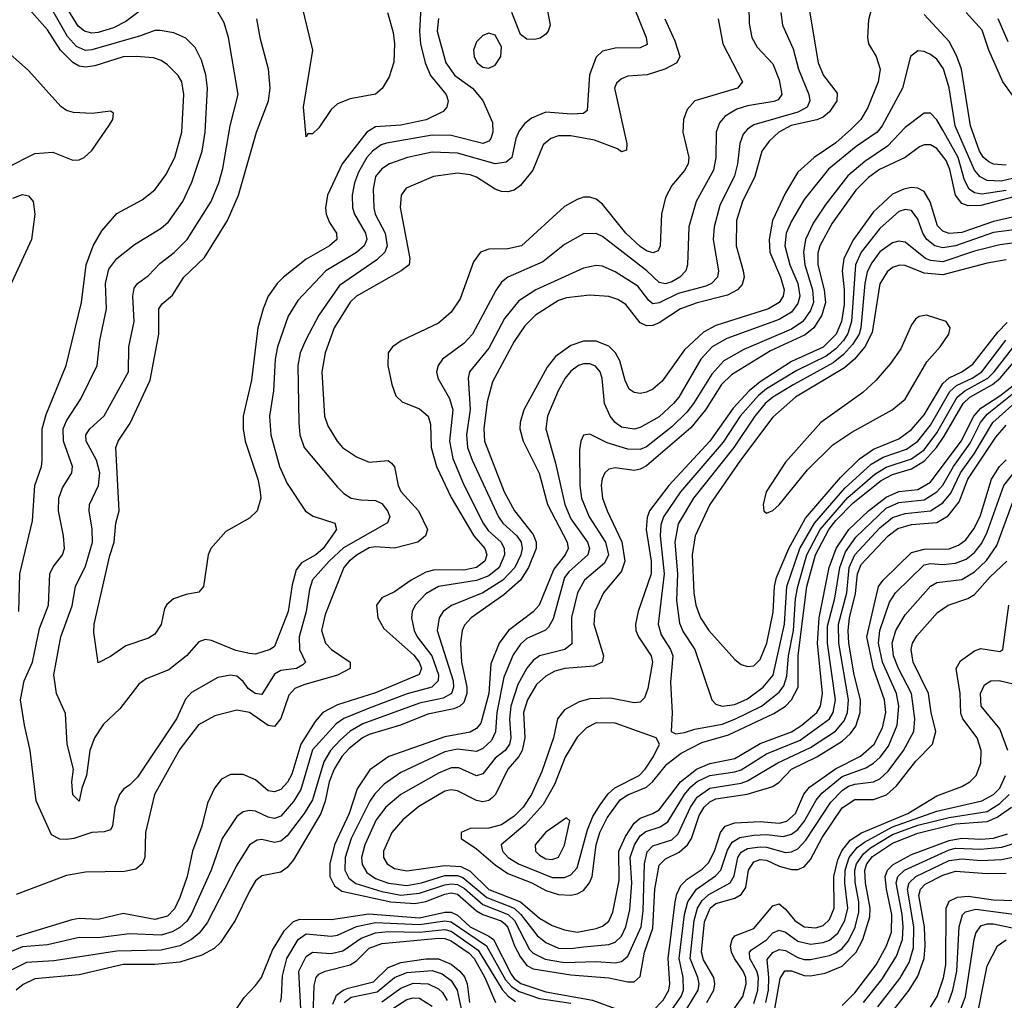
# Model space of a CAD drawing. Header units: inches. Extents: x 884549 to 1028252, y 526810 to 653624.
# Tile 93 of 256: x 961342 to 964464, y 540917 to 544027. Entities that reach past the tile are written whole.
import ezdxf

# ---------------------------------------------------------------- set-up
doc = ezdxf.new("R2010")
doc.units = ezdxf.units.IN
doc.header["$MEASUREMENT"] = 0
doc.layers.add('A9564', color=7, linetype='Continuous')

msp = doc.modelspace()

# ---------------------------------------------------------------- linework, layer by layer
at = {"layer": 'A9564', "color": 5}
for points, elevation in [([(963288.1, 544070), (963328.9, 543970), (963331.6, 543948.4), (963310, 543937.4), (963230, 543937.1), (963190, 543927.5), (963170, 543907.9), (963148.5, 543851.5), (963141.6, 543738.4), (963130.1, 543729.9), (963092.2, 543727.8), (963010, 543733.4), (962965.3, 543714.7), (962943, 543697), (962925.5, 543674.5), (962915.2, 543650), (962902.4, 543590), (962884.4, 543575.6), (962850, 543569.6), (962730, 543603.7), (962650, 543606.8), (962571.7, 543590), (962515, 543570), (962490, 543554), (962470.5, 543530), (962462.3, 543490), (962464.8, 543430), (962469.1, 543410), (962501, 543350), (962507, 543310), (962499.2, 543290), (962474.4, 543265.6), (962356.1, 543183.9), (962290.3, 543089.7), (962248.7, 543011.3), (962231.2, 542970), (962223.7, 542930), (962226.5, 542750), (962230.5, 542710), (962244.2, 542670), (962350, 542544.1), (962370, 542524.4), (962393.1, 542510), (962423.9, 542503.9), (962470, 542502.7), (962490, 542492.5), (962508.5, 542470), (962515.1, 542450), (962508.4, 542431.6), (962368.2, 542351.8), (962322.7, 542310), (962270, 542250.4), (962260.3, 542219.7), (962250, 542150), (962227.7, 542070), (962229.3, 542030), (962248, 541990), (962239.3, 541980.7), (962219.5, 541970), (962170, 541963.3), (962150, 541952), (962110, 541887.6), (962088.6, 541890), (962065.9, 541905.9), (962050, 541928.5), (962030, 541945), (962010, 541947.9), (961970, 541940.6), (961886.1, 541893.9), (961867.4, 541872.6), (961839.2, 541810), (961715.2, 541624.8), (961690, 541599.1), (961672.1, 541587.9), (961658.6, 541570), (961643.6, 541530), (961635.9, 541470), (961630, 541458.3), (961610, 541451.6), (961570, 541449.1), (961513, 541430), (961490, 541427.4), (961468.7, 541428.7), (961442.2, 541442.2), (961393.7, 541550), (961375.3, 541710), (961356.5, 541790), (961344.5, 541870), (961356, 541930), (961381.7, 541990), (961404.1, 542095.9), (961432.5, 542170), (961437.2, 542270), (961448.1, 542291.9), (961477.5, 542330), (961483.6, 542350), (961480.7, 542390), (961464.7, 542470), (961465.4, 542510), (961477.5, 542542.5), (961507.4, 542590), (961508.8, 542610), (961480.1, 542690), (961479.8, 542730), (961490, 542754.8), (961535.5, 542824.5), (961587.1, 542930), (961595.6, 543010), (961617.3, 543110), (961614.2, 543190), (961624.1, 543235.9), (961650, 543269.5), (961706, 543314), (961790, 543366.1), (961813.9, 543386.1), (961859.4, 543450), (961888, 543512), (961920.3, 543610), (961929.9, 543670), (961936.8, 543810), (961932.1, 543852.1), (961918, 543898), (961898.3, 543938.3), (961868.6, 543968.6), (961830, 543984.9), (961787.6, 543992.4), (961770, 543992.8), (961724.5, 543975.5), (961570, 543931.1), (961550, 543929.4), (961521.4, 543941.4), (961493.2, 543973.2), (961410, 544120.7)], 2560), ([(961338.5, 542150), (961342.3, 542270), (961382.1, 542437.9), (961389.1, 542550), (961410.4, 542610), (961413.2, 542630), (961413, 542730), (961425.4, 542774.6), (961489.1, 542930), (961537.5, 543130), (961552.5, 543250), (961574.1, 543310), (961602.4, 543357.6), (961650, 543412.6), (961730, 543455.8), (961770, 543487.5), (961805.1, 543534.9), (961833.7, 543590), (961856, 543670), (961861.7, 543790), (961855.8, 543830), (961844.6, 543850), (961810, 543883.6), (961790, 543897.1), (961765.6, 543905.7), (961710.6, 543910.6), (961670, 543908.6), (961579.4, 543880.6), (961550, 543876.7), (961530, 543879.7), (961510, 543890.8), (961470.5, 543930), (961430, 543994.9), (961347.4, 544087.4)], 2580), ([(961750, 544075.1), (961678.7, 544021.3), (961638.8, 544001.2), (961590, 543986.4), (961570, 543984.6), (961547.3, 543990), (961526.8, 544006.8), (961488, 544070)], 2540), ([(962615, 544085), (962609.8, 543990.2), (962613.3, 543950), (962627.5, 543890), (962644.2, 543850), (962693.8, 543790), (962700.5, 543770), (962696, 543750), (962684.4, 543735.6), (962630.3, 543709.7), (962550, 543692.2), (962470, 543687), (962442.4, 543670), (962364.4, 543570), (962318.1, 543470), (962311.2, 543430), (962313.2, 543410), (962324, 543384), (962346.1, 543350), (962347.5, 543330), (962324.4, 543310), (962250, 543267.2), (962177.8, 543210), (962157.7, 543190), (962130, 543149.8), (962113.5, 543110), (962096.9, 543050), (962076.4, 542883.6), (962050.1, 542769.9), (962050.1, 542730), (962056.6, 542690), (962096.7, 542570), (962103.3, 542536.7), (962106.3, 542510), (962094.4, 542470), (962070, 542445.8), (961995.8, 542404.2), (961947.7, 542350), (961938.9, 542330), (961924.9, 542230), (961910, 542211.3), (961870, 542204.6), (961829.4, 542190.6), (961807.8, 542172.2), (961800.5, 542159.5), (961790, 542109.4), (961770, 542078), (961750, 542066), (961678.5, 542041.5), (961630, 542007.8), (961590, 541987.3), (961576.6, 542083.4), (961578.2, 542110), (961627.6, 542327.6), (961641.3, 542370), (961646.9, 542430), (961657.3, 542470), (961646.3, 542670), (961654.3, 542690), (961692.3, 542747.7), (961755.9, 542884.1), (961783.3, 543030), (961782.7, 543110), (961793.7, 543126.3), (961826.5, 543153.5), (961862.5, 543210), (961927.5, 543272.5), (962000.5, 543390), (962035.4, 543470), (962092.6, 543670), (962131, 543770), (962135.6, 543810), (962131.2, 543870), (962105.2, 543965.2), (962093.6, 544030)], 2520), ([(963009.7, 544090), (963024.1, 544010), (963018, 543990), (963010, 543980.8), (962991.9, 543968.1), (962975.9, 543964.1), (962950, 543964.8), (962930, 543979.6), (962902.2, 544050)], 2540), ([(963654.6, 544070), (963655, 544015), (963663.4, 543970), (963680.2, 543940.2), (963730, 543886.7), (963750, 543836), (963758.7, 543790), (963746.8, 543773.2), (963733, 543767), (963650, 543753.9), (963616.5, 543743.5), (963579, 543721), (963560.7, 543699.3), (963550.1, 543670), (963549.3, 543590), (963541.8, 543550), (963487.4, 543450), (963464, 543370), (963460.1, 543250), (963454.1, 543230), (963435.8, 543210), (963410, 543195.7), (963390, 543189.2), (963370, 543193.1), (963330.5, 543230.5), (963190, 543339.4), (963170, 543349.4), (963130, 543348.2), (963070, 543314), (963000.6, 543259.4), (962889.7, 543210.3), (962870, 543195), (962851.6, 543168.4), (962778, 543030), (962750, 543000.1), (962682.5, 542950), (962668.6, 542930), (962664, 542910), (962667.4, 542890), (962705.2, 542825.2), (962715.6, 542790), (962705.3, 542690), (962715.7, 542635.7), (962750, 542551.5), (962812.1, 542430), (962827.1, 542407.1), (962868.7, 542370), (962878.6, 542350), (962879, 542330), (962862.1, 542290), (962830, 542263.2), (962790, 542248.3), (962670, 542229.1), (962630, 542206), (962596.1, 542170), (962586.5, 542150), (962583.8, 542130), (962593.2, 542090), (962602.7, 542070), (962649.2, 542009.2), (962669.6, 541950), (962669.1, 541930), (962649.2, 541910.8), (962570.4, 541889.6), (962450, 541844), (962369.5, 541810.5), (962345.7, 541794.3), (962270, 541712.1), (962233.7, 541586.3), (962210, 541548.2), (962170, 541501.1), (962150, 541493.8), (962130, 541498), (962090, 541517.6), (962070, 541519.7), (962050, 541515), (962030, 541499.9), (961983.7, 541430), (961949.4, 541330), (961885.8, 541190), (961871.3, 541168.7), (961850, 541148.7), (961825.5, 541134.5), (961790, 541123.6), (961690, 541127.8), (961590, 541115.8), (961530, 541116.9), (961430, 541093.5), (961350, 541086.8), (961310, 541070.2)], 2640), ([(963755.4, 544050), (963761.2, 544010), (963794.3, 543934.3), (963811.5, 543870), (963844, 543790), (963847.8, 543770), (963838.8, 543750), (963810, 543733.4), (963670, 543693.6), (963650, 543680.2), (963636.5, 543663.5), (963625.6, 543634.4), (963618.3, 543570), (963608.5, 543531.5), (963562.2, 543437.8), (963544.4, 543370), (963541.6, 543330), (963557.7, 543230), (963554.5, 543210), (963535.6, 543190), (963517.8, 543182.2), (963430, 543158.2), (963370, 543128.8), (963350, 543126.3), (963336.5, 543136.5), (963301.8, 543181.8), (963230, 543227.8), (963190, 543244.8), (963170, 543247.3), (963130, 543239.4), (962978.6, 543170), (962925.1, 543134.9), (962879.7, 543079.7), (962830, 542985.2), (962768.6, 542910), (962764, 542890), (962770.8, 542790.8), (962759, 542710), (962762.2, 542670), (962776.7, 542630), (962860.4, 542450), (962873.8, 542430), (962918.8, 542390), (962931.9, 542370), (962935, 542350), (962931, 542330), (962912.5, 542290), (962874.1, 542250), (962810, 542209.7), (962710.8, 542169.2), (962685.1, 542150), (962672.2, 542130), (962665.5, 542090), (962716.1, 541930), (962717.8, 541910), (962710.7, 541890), (962684.5, 541875.5), (962610, 541859.2), (962430, 541793.6), (962389.6, 541770.4), (962357.6, 541742.4), (962327.8, 541710), (962306.6, 541673.4), (962270, 541553.5), (962244.3, 541510), (962190, 541439.2), (962170, 541421.8), (962150, 541418.2), (962110, 541427.1), (962094.4, 541425.6), (962070, 541409.9), (962030, 541345.6), (961936.5, 541163.5), (961910.9, 541130), (961886.8, 541110), (961849.6, 541090.4), (961790, 541076.7), (961650, 541073.1), (961450, 541042.8), (961362.9, 541037.1), (961310, 541011.3)], 2660), ([(963846.1, 544053.9), (963873.7, 543890), (963890.9, 543850), (963934, 543794), (963933.3, 543770), (963910, 543734.9), (963890, 543718.3), (963870, 543709.2), (963788.5, 543691.5), (963749.6, 543670.4), (963718.6, 543641.4), (963695.2, 543610), (963672.8, 543530), (963634, 543450), (963615.1, 543390), (963613.6, 543310), (963636.5, 543230), (963639.4, 543210), (963633.2, 543186.8), (963618.5, 543170), (963586.2, 543153.8), (963490.8, 543129.2), (963437.5, 543110), (963370, 543065.8), (963350, 543057.4), (963330, 543056.3), (963310, 543065.8), (963263.7, 543123.7), (963239.1, 543139.1), (963210, 543148.8), (963150, 543153.1), (963075.4, 543144.6), (963050, 543136.6), (962977.3, 543090), (962943.5, 543056.5), (962910, 543006.1), (962841.4, 542878.6), (962824.4, 542815.6), (962813.8, 542730), (962815.8, 542690), (962878.2, 542530), (962910.7, 542470), (962970, 542394.6), (962979.4, 542370), (962979.8, 542350), (962955.6, 542290), (962930, 542249.6), (962877.1, 542202.9), (962773.9, 542130), (962752.6, 542107.4), (962745.3, 542090), (962739.7, 542050), (962743.2, 541990), (962759.3, 541910), (962759.4, 541890), (962750, 541861.9), (962737.4, 541850), (962718.4, 541841.6), (962635.7, 541824.3), (962549.9, 541790.1), (962450, 541760.2), (962428.4, 541750), (962385.4, 541714.6), (962363, 541690), (962338.8, 541650), (962322.9, 541610), (962310.6, 541549.4), (962296.6, 541510), (962210, 541362.8), (962190, 541339), (962170, 541323.9), (962110, 541312.5), (962090, 541295.8), (962070, 541263.8), (962025, 541170), (961979, 541101.1), (961958.2, 541081.8), (961919.2, 541060.8), (961850, 541038.8), (961770, 541031.3), (961670, 541030.8), (961530, 540998.6), (961390, 540985.6), (961352.2, 540967.8), (961330.6, 540950)], 2680), ([(962669.8, 544030.2), (962666.2, 543990), (962693.1, 543890), (962721.9, 543850), (962777.7, 543810), (962810.6, 543770.6), (962840.7, 543700.7), (962842.4, 543670), (962836.4, 543650), (962830, 543642.2), (962810, 543634.1), (962710, 543659.6), (962650, 543660.2), (962505, 543635), (962488.3, 543630), (962460.1, 543610), (962443, 543590), (962416.3, 543543.7), (962403.4, 543510), (962395.9, 543470), (962396.7, 543430), (962403.4, 543410), (962437.9, 543350), (962442.1, 543330), (962434.4, 543310), (962410, 543289), (962312.5, 543230), (962223.5, 543136.5), (962193.6, 543086.4), (962159.7, 542990), (962151.9, 542950), (962146.2, 542850), (962134.1, 542770), (962138.5, 542710), (962166, 542610), (962190, 542555.9), (962248, 542468), (962272.1, 542452.1), (962341.1, 542430), (962346.7, 542410), (962303.8, 542350), (962281.1, 542330), (962235.6, 542304.4), (962218, 542282), (962205.4, 542234.6), (962193, 542150), (962150, 542038.9), (962136, 542030), (962090, 542015.3), (962070, 542016.6), (962026.8, 542026.8), (961950, 542058.4), (961930, 542062), (961910, 542054), (961870.7, 542009.3), (961814.4, 541965.6), (961743.1, 541936.9), (961719.9, 541920.1), (961658.7, 541841.3), (961607.3, 541792.7), (961579, 541750), (961563.8, 541710), (961553.5, 541630), (961538.3, 541590), (961530, 541548.4), (961510, 541569), (961506.9, 541610), (961511.8, 541650), (961492.2, 541730), (961487.2, 541827.2), (961458.6, 541890), (961449.9, 541949.9), (961471.8, 542070), (961507.9, 542167.9), (961518.9, 542230), (961550, 542294), (961572.7, 542370), (961571.7, 542411.7), (961561.5, 542470), (961563.1, 542490), (961591.4, 542550), (961596, 542590), (961585, 542630), (961552.4, 542690), (961550.9, 542710), (961563.8, 542730), (961609.2, 542770.8), (961686.6, 542910), (961687.5, 542990), (961705.1, 543070), (961699.9, 543150), (961704.8, 543175.2), (961714.8, 543190), (961750, 543215.3), (961785.7, 543254.2), (961831, 543289), (961872.8, 543330), (961948.6, 543450), (961973.2, 543510), (961985.4, 543554.6), (962008.7, 543690), (962034.7, 543790), (962004.1, 543970), (961990, 544016.8), (961970, 544051.6)], 2540), ([(962508.2, 544050), (962526.5, 543986.5), (962530.3, 543950), (962528.2, 543891.8), (962513.9, 543846.1), (962491.5, 543808.5), (962470, 543790.8), (962390, 543776.4), (962350, 543760.5), (962330, 543742.2), (962290, 543684.4), (962270, 543665.3), (962255.2, 543664.8), (962250, 543655.3), (962242.2, 543750), (962271.1, 543930), (962237.5, 544070)], 2480), ([(964045.2, 544070), (964033.6, 544026.4), (964030.1, 543970), (964033.6, 543950), (964058, 543910), (964070.5, 543870), (964064.2, 543830), (964031.9, 543748.1), (964009.6, 543710.4), (963979.4, 543680.6), (963930, 543636.3), (963861.9, 543590), (963810, 543542.9), (963770, 543477.5), (963729.2, 543390), (963718.3, 543330), (963721.1, 543290), (963754.6, 543210), (963766.1, 543170), (963763.2, 543150), (963750.8, 543130), (963716.8, 543110), (963550, 543057.6), (963510, 543035.9), (963450, 542980.4), (963379.3, 542880.7), (963350, 542855.7), (963330, 542846.1), (963310, 542841.8), (963290, 542844.2), (963275.1, 542855.1), (963262.4, 542882.4), (963245.5, 542945.5), (963230.8, 542970.8), (963210, 542991.5), (963170, 543007.5), (963130, 543007), (963090, 542994), (963041.3, 542958.7), (963015, 542925), (962940.9, 542790), (962929, 542750), (962928.2, 542730), (962938.2, 542690), (962988.9, 542588.9), (963016, 542490), (963078.3, 542370), (963081.5, 542350), (963071.9, 542330), (963035.9, 542284.1), (962989.4, 542170.6), (962970.5, 542149.5), (962891.7, 542090), (962862.6, 542050), (962835.8, 541984.2), (962829.7, 541890), (962804, 541796), (962790, 541779.7), (962770, 541767.7), (962690, 541753.4), (962512.5, 541690), (962452, 541648), (962411.7, 541588.3), (962387, 541510), (962340.3, 541410), (962324.8, 541350), (962325.1, 541310), (962339.9, 541279.9), (962363.5, 541263.5), (962518.9, 541230), (962595.1, 541224.9), (962630, 541231.1), (962690, 541253.9), (962710, 541258), (962730, 541254.2), (962790, 541201.4), (962810, 541189.5), (962869.2, 541169.2), (962879.9, 541159.9), (962890, 541148.3), (962911.4, 541090), (962930, 541054.4), (962950, 541028.3), (962970, 541017.1), (963090, 540998.5), (963210, 540989.1), (963270, 540976.1), (963290, 540976.2), (963310, 540993.4), (963322.8, 541070), (963350, 541146.2), (963356.5, 541270), (963370, 541345.5), (963390, 541366), (963432.8, 541387.2), (963459.6, 541410), (963472.3, 541430), (963496.7, 541503.3), (963512.6, 541530), (963530, 541546.6), (963550, 541556.6), (963649.1, 541570.9), (963730, 541595.2), (963750, 541609.2), (963789.9, 541650), (963870.2, 541689.8), (963950, 541739.3), (963976.9, 541763.1), (963993.2, 541786.8), (964007.4, 541830), (964008.8, 541870), (963987.8, 541950), (963971.2, 542050), (963969.1, 542090), (963973.7, 542130), (963992.1, 542207.9), (963999.2, 542270), (964010, 542299.4), (964096.5, 542390), (964127, 542413), (964170, 542425.8), (964250, 542432.5), (964285.9, 542454.1), (964321.8, 542498.2), (964348.9, 542570), (964437.2, 542702.8), (964470, 542741.6)], 2720), ([(964470, 543566), (964430, 543569), (964415.9, 543575.9), (964398.8, 543590), (964385.8, 543610), (964357.5, 543690), (964328.2, 543870), (964313.2, 543913.2), (964290, 543957.5), (964210, 544043.2)], 2720), ([(964490, 543787.7), (964459.9, 543830), (964415.5, 543930), (964393.9, 543993.9), (964343.3, 544050)], 2680), ([(963556.8, 544030), (963571.8, 543950), (963633.6, 543830), (963618, 543810), (963483.2, 543770), (963458.2, 543741.8), (963447.5, 543710), (963444.5, 543670), (963463.7, 543590), (963461.3, 543570), (963450, 543548.5), (963410, 543501.5), (963390, 543463.1), (963377.1, 543410), (963373.1, 543310), (963366.4, 543293.6), (963350, 543287.6), (963330, 543294.4), (963310, 543308.1), (963264.1, 543350), (963190, 543441.9), (963170, 543457.3), (963150, 543464.2), (963130, 543463.8), (963110, 543456.9), (963070, 543434.2), (962932.8, 543310), (962890, 543299.9), (962830, 543298.7), (962803.6, 543290), (962781.2, 543258.8), (962738.7, 543141.3), (962710, 543099), (962670, 543064.5), (962551.3, 543008.7), (962524, 542990), (962510.2, 542970), (962509.4, 542930), (962521.6, 542870), (962534.6, 542834.6), (962555.2, 542815.1), (962610, 542793), (962636.8, 542770), (962644.3, 542744.3), (962646.6, 542670), (962663.1, 542610), (962710, 542512.2), (962781.6, 542390), (962816.5, 542350), (962822.9, 542330), (962817.1, 542310), (962790, 542289.3), (962750, 542281.3), (962657.9, 542282.1), (962630, 542275.2), (962583.1, 542250), (962530, 542212.6), (962490, 542193.6), (962473.5, 542170), (962477.8, 542130), (962496.6, 542096.6), (962591.5, 542011.5), (962608.8, 541990), (962615.7, 541970), (962609.1, 541950.9), (962470, 541892.4), (962350, 541854.8), (962303.5, 541830), (962278.9, 541801.1), (962233.1, 541730), (962205.2, 541634.8), (962190.7, 541609.3), (962170, 541586.4), (962150, 541578.3), (962130, 541582), (962090, 541616.2), (962050, 541633.6), (962010, 541633.7), (961981.5, 541618.5), (961959.8, 541590), (961937.6, 541542.4), (961919.7, 541470), (961889.8, 541390.2), (961873.2, 541310), (961850, 541243.7), (961832.6, 541207.4), (961810, 541184.1), (961770, 541174.1), (961670, 541193.1), (961590, 541173.9), (961530, 541176.4), (961507.2, 541172.8), (961330, 541118.7)], 2620), ([(963388, 544030), (963420, 543960), (963435.6, 543910), (963425.9, 543890), (963388.2, 543870), (963331.8, 543851.8), (963270, 543847.8), (963250, 543839.8), (963234.2, 543825.8), (963228.3, 543810), (963267, 543633), (963266.6, 543613.4), (963250, 543608.2), (963237.6, 543617.6), (963165, 543645), (963090, 543658.6), (963050, 543658.4), (963026.7, 543650), (963002.1, 543630), (962968.9, 543550), (962930, 543500.7), (962910, 543486.3), (962890, 543480.5), (962870, 543481.6), (962849.7, 543489.7), (962790, 543527.9), (962770, 543535), (962730, 543539.9), (962653.7, 543530), (962566.9, 543493.1), (962551, 543470), (962548.5, 543431.5), (962578.7, 543270), (962576.6, 543250), (962551.6, 543230), (962409.4, 543150.6), (962389.3, 543130.7), (962339.5, 543050), (962310.8, 542970), (962299.7, 542910), (962308.8, 542770), (962318.8, 542738.8), (962348.5, 542690), (962365.9, 542670), (962410, 542640.9), (962450, 542624), (962510, 542629.4), (962520.5, 542620.5), (962530, 542608.9), (962542.1, 542550), (962550.6, 542530.6), (962606.5, 542470), (962634.6, 542410), (962628.8, 542390), (962604.6, 542370), (962530.6, 542350.6), (962470, 542355.8), (962450, 542351.7), (962411.9, 542330), (962386.2, 542310), (962369.7, 542290), (962310, 542141), (962298.9, 542090), (962311.3, 542050), (962330.1, 542030), (962390.2, 541990), (962389.4, 541970), (962350, 541948.1), (962242.3, 541917.7), (962214.2, 541905.8), (962195.4, 541884.6), (962169.5, 541810.5), (962150, 541785.6), (962130, 541788.3), (962070, 541830.3), (962030, 541837.3), (961960, 541820), (961909, 541791), (961850, 541714), (961769.6, 541570), (961740.9, 541450), (961738.5, 541370), (961730, 541349.8), (961710, 541333.3), (961674.5, 541325.5), (961550, 541323.6), (961490, 541313.4), (961330, 541253.2)], 2580), ([(964477, 543957), (964444.7, 544030)], 2660), ([(961301.4, 543558.6), (961390, 543602.4), (961446.4, 543606.4), (961510, 543581), (961530, 543582.9), (961545.6, 543590), (961570, 543611.6), (961624.4, 543690), (961636.8, 543710), (961639.6, 543730), (961630, 543736.4), (961571.1, 543728.9), (961512.3, 543732.3), (961490, 543738.8), (961471.6, 543751.6), (961370, 543865.5), (961283.1, 543943.1)], 2620), ([(964490, 543523.7), (964454.4, 543514.4), (964410, 543516.7), (964388.1, 543528.1), (964370.1, 543550.1), (964308.1, 543690), (964290, 543811.1), (964271.5, 543871.5), (964250, 543902), (964230, 543916.7), (964210, 543926.5), (964190, 543928.2), (964167.3, 543910), (964142, 543810), (964077.6, 543690), (964061, 543670), (963995.1, 543624.9), (963906.9, 543553.1), (963830, 543456.6), (963790, 543388.5), (963773, 543350), (963768.9, 543310), (963784.6, 543250), (963809.1, 543190), (963815.6, 543150), (963810, 543127.3), (963790, 543099.4), (963750, 543075.9), (963583.9, 543016.1), (963538.4, 542990), (963501.8, 542950), (963432.5, 542830), (963415.4, 542810), (963370, 542767.8), (963310, 542733.8), (963290, 542728.3), (963250, 542735), (963230, 542749.4), (963214.1, 542770), (963196.8, 542810), (963189.4, 542890), (963182.7, 542910), (963167.9, 542927.9), (963150, 542935.4), (963130, 542935.8), (963113.8, 542930), (963090, 542912.4), (963072.1, 542890), (963049.7, 542850), (963015.2, 542770), (963010.1, 542730), (963041, 542621), (963070.1, 542490), (963090, 542443.9), (963142.3, 542370), (963149.1, 542350), (963143.8, 542330), (963083.8, 542276.2), (963070, 542257.7), (963033.1, 542126.9), (963019.1, 542100.9), (963008.9, 542091.1), (962950, 542064.3), (962930, 542047.2), (962906.7, 542013.3), (962877.4, 541942.6), (962855, 541830), (962850.9, 541769.1), (962838.4, 541741.6), (962810, 541715.6), (962790, 541706.7), (962730, 541713.9), (962690, 541705.3), (962550, 541639.9), (962497.7, 541602.3), (962467.9, 541572.1), (962451.6, 541548.4), (962393.2, 541430), (962374.2, 541370), (962372.9, 541330), (962385.2, 541305.2), (962408.2, 541288.2), (962490, 541262), (962550, 541250.8), (962610, 541256.7), (962690, 541283.4), (962710, 541286.9), (962730, 541284.3), (962752.3, 541272.3), (962810, 541221.7), (962890.5, 541190), (962910.6, 541170), (962958.7, 541078.7), (962970, 541066.7), (963007.7, 541047.7), (963070, 541037.6), (963170, 541040.8), (963230, 541036.6), (963250, 541040.3), (963270, 541057.5), (963312.5, 541150), (963318.9, 541201.1), (963322.8, 541350), (963331.3, 541388.7), (963350, 541407.7), (963410, 541426.8), (963430, 541445.2), (963469.1, 541530), (963490, 541561.3), (963530.1, 541590.1), (963630, 541606), (963650, 541613.7), (963746.2, 541670), (963850, 541719), (963929.4, 541770.6), (963956.7, 541803.3), (963966.9, 541830), (963970.5, 541870), (963940, 542050), (963938.4, 542110), (963964.7, 542210), (963972.8, 542290), (963990, 542330.3), (964070, 542416.1), (964110, 542448.1), (964150, 542460.8), (964230, 542469.6), (964270, 542495.2), (964294.7, 542525.3), (964325.6, 542590), (964369.3, 542650.7), (964428.5, 542750), (964517.8, 542830)], 2740), ([(964470, 543485), (964393.3, 543473.3), (964370, 543478.3), (964353.4, 543490), (964338.5, 543518.4), (964318.4, 543590), (964270, 543676.2), (964250, 543709.3), (964230, 543730.9), (964210, 543730.8), (964150, 543684.5), (964094.2, 543625.8), (964022.6, 543577.4), (963968.1, 543531.9), (963898, 543442), (963858.3, 543381.7), (963833.6, 543330), (963827.7, 543290), (963831.5, 543250), (963856.4, 543170), (963858.8, 543130), (963850, 543104.8), (963825, 543070), (963790, 543045.7), (963638.4, 542981.6), (963574.8, 542945.2), (963536.9, 542903.1), (963479.1, 542810), (963457.3, 542782.7), (963410, 542736), (963330, 542672.2), (963310, 542664.4), (963270, 542665.2), (963205.2, 542685.2), (963150, 542712.8), (963130, 542709.6), (963121, 542690), (963116.8, 542663.2), (963118.3, 542550), (963123.5, 542510), (963147.9, 542450), (963200.1, 542370), (963208.6, 542330), (963196.8, 542303.2), (963133.3, 542250), (963110.8, 542209.2), (963091.5, 542131.5), (963092.3, 542047.7), (963070.7, 542029.3), (962990, 542009.5), (962970, 541994.8), (962950, 541970.5), (962921.2, 541918.8), (962899.4, 541850), (962895.2, 541810), (962899.3, 541750), (962895.2, 541730), (962881, 541710), (962850, 541685.4), (962810, 541635.4), (962790, 541629), (962734.3, 541654.3), (962710, 541654.5), (962670, 541637.4), (962550.1, 541570), (962503.3, 541530), (962472.3, 541490), (962435.8, 541410), (962425.7, 541370), (962428, 541348), (962442.7, 541322.7), (962470, 541303.7), (962511, 541289), (962570, 541281.5), (962615.5, 541290), (962690, 541313.1), (962730, 541313.3), (962746.8, 541306.8), (962823.3, 541243.3), (962910, 541210), (962931.2, 541190), (962983, 541123), (963010, 541100.5), (963050, 541082.4), (963090, 541081.2), (963130, 541086.6), (963210, 541094.4), (963230, 541101.3), (963250, 541121.3), (963264.1, 541150), (963276.3, 541203.8), (963283, 541290), (963278.3, 541370), (963291.6, 541410), (963310, 541439), (963327, 541453), (963372.9, 541467.1), (963397.1, 541482.9), (963450.4, 541569.6), (963470, 541594.1), (963490, 541610.9), (963530, 541630.2), (963610, 541641.6), (963630, 541648.7), (963710, 541699.1), (963817.3, 541742.7), (963909.6, 541810.4), (963921.4, 541830), (963929.1, 541870), (963903.7, 542050), (963903.9, 542103.9), (963926.9, 542193.1), (963942.8, 542290), (963960.4, 542339.6), (963993.6, 542386.4), (964090, 542478.1), (964130, 542496.2), (964210, 542504.2), (964250.6, 542529.4), (964269.2, 542550.8), (964303, 542610), (964355.9, 542684.1), (964388.5, 542750), (964410, 542776.3), (964590, 542920.3)], 2760), ([(964494.6, 543465.4), (964390, 543438), (964350, 543436.8), (964330, 543443.9), (964310, 543470.5), (964291.7, 543551.7), (964280.2, 543580.2), (964250, 543617.9), (964230, 543629.9), (964210, 543630.4), (964195.8, 543624.2), (964150.1, 543590), (964068.4, 543551.6), (964033.9, 543526.1), (963993.9, 543486.1), (963918.5, 543381.5), (963879.3, 543310), (963873.5, 543286.5), (963873.1, 543250), (963893.1, 543170), (963897.1, 543130), (963886.1, 543090), (963860.2, 543050), (963832.7, 543027.3), (963723, 542977), (963599, 542901), (963567.9, 542870), (963516.6, 542790), (963470, 542732.9), (963330, 542611.8), (963310, 542601.2), (963290, 542596.9), (963230, 542606.1), (963210, 542601.3), (963198, 542590), (963188.8, 542571.2), (963186, 542550), (963190.5, 542510), (963204.4, 542470), (963251.4, 542371.4), (963260.7, 542310), (963250, 542278), (963193.2, 542210), (963165.5, 542150), (963162.3, 542110), (963192.8, 542010), (963188.6, 541990), (963162.6, 541977.4), (963070.9, 541969.1), (963039.2, 541960.8), (963010, 541945.7), (962981.1, 541918.9), (962952.4, 541870), (962940, 541830), (962943.9, 541750), (962935.3, 541710), (962924.4, 541690), (962889.4, 541650), (962850.8, 541570), (962840.1, 541559.9), (962830, 541551.4), (962810, 541547.3), (962790, 541551.1), (962730, 541582.1), (962710, 541585.1), (962690, 541580.3), (962607.5, 541532.5), (962557.1, 541490), (962522.2, 541450), (962495.3, 541390), (962495.5, 541370), (962506.6, 541350), (962530, 541335.5), (962570, 541328), (962690, 541345.3), (962741.2, 541341.2), (962770, 541326.9), (962830, 541269), (962929.8, 541230), (962990, 541177.7), (963030, 541154.8), (963070, 541140.4), (963110, 541134), (963170, 541144.7), (963190, 541152.4), (963210, 541168.6), (963223.1, 541196.9), (963243.1, 541296.9), (963241.9, 541390), (963263, 541437), (963290, 541479.1), (963310, 541495.4), (963350, 541509.6), (963370, 541521.7), (963437.3, 541610), (963488.3, 541650), (963530, 541668), (963610, 541684.6), (963690, 541731.4), (963790, 541769.2), (963822.6, 541790), (963869.5, 541830.5), (963881.9, 541850), (963887.4, 541890), (963871.5, 542050), (963877.1, 542130), (963908.8, 542290), (963930.8, 542350), (963971.5, 542410), (964033.3, 542470), (964090, 542513), (964130, 542531.1), (964190, 542537), (964230, 542560.2), (964328, 542690), (964367.5, 542770), (964390, 542795.3), (964450, 542834.1), (964515.6, 542884.4)], 2780), ([(964579.2, 543420.8), (964430, 543386.7), (964330, 543352.2), (964290, 543348.6), (964270, 543356), (964252.9, 543372.9), (964229.5, 543449.5), (964210, 543481.9), (964190, 543493), (964170, 543494.6), (964145.7, 543490), (964110, 543473.4), (964050, 543417.9), (963986.1, 543330), (963955, 543270), (963949.9, 543230), (963957, 543170), (963956.1, 543123.9), (963948.2, 543070), (963930.8, 543029.2), (963890, 542988.1), (963790, 542943), (963690, 542878.9), (963655.2, 542850), (963604.7, 542795.3), (963530, 542690.2), (963400.5, 542550), (963339.4, 542470), (963331.7, 542448.3), (963328.5, 542410), (963344.5, 542310), (963344.1, 542270), (963303.2, 542150), (963294.7, 542110), (963295.9, 542090), (963304, 542070), (963344.4, 542010), (963348.7, 541990), (963333.6, 541906.4), (963323.5, 541876.5), (963310, 541863), (963290, 541861.2), (963215.2, 541875.2), (963150, 541873.4), (963116.5, 541863.5), (963070, 541839), (963047.6, 541810), (963034.5, 541750), (962997.4, 541642.6), (962965.2, 541570), (962938.5, 541530), (962910, 541501.6), (962870, 541474.2), (962830, 541463.3), (962770, 541461.8), (962742.1, 541450), (962741.5, 541430), (962790, 541398.1), (962850, 541346.8), (962890, 541319.7), (962965.8, 541290), (963010, 541265.9), (963050, 541252.9), (963090, 541250.4), (963110, 541254.6), (963130, 541265.2), (963149.2, 541290), (963157.3, 541310), (963169.8, 541410), (963181.5, 541450), (963204.4, 541495.6), (963246.6, 541553.4), (963270, 541568.7), (963330, 541593.8), (963350, 541611.2), (963394.2, 541665.8), (963439.1, 541700.9), (963505, 541735), (963590, 541759.1), (963733.5, 541826.5), (963770, 541850), (963789.6, 541870.4), (963810.6, 541910), (963810.8, 542010.8), (963837.7, 542230), (963865.6, 542330), (963908.1, 542410), (963930, 542438.5), (963985.2, 542494.8), (964074.2, 542565.8), (964110, 542584.8), (964170, 542602.2), (964211.6, 542628.4), (964249.5, 542670), (964274.2, 542705.8), (964333.6, 542810), (964355.2, 542830), (964427.3, 542870), (964451.7, 542890), (964523.9, 542976.1)], 2820), ([(961319.3, 543460.7), (961350, 543472.7), (961370, 543468.4), (961384.8, 543450), (961389.1, 543410), (961378.9, 543330), (961310, 543180.6)], 2580), ([(964610, 543375.6), (964430, 543351.6), (964310, 543309.4), (964270, 543303.1), (964243.7, 543310), (964218.8, 543330), (964205.7, 543350), (964190, 543394), (964170, 543421.5), (964150, 543425.5), (964130, 543418.5), (964070, 543364.4), (964010.6, 543290), (963992, 543250), (963979.6, 543070), (963968.3, 543031.7), (963954.4, 543010), (963930, 542983.7), (963899.8, 542960.2), (963806, 542914), (963710, 542856.7), (963684.5, 542835.5), (963627.1, 542770), (963572.4, 542687.6), (963437.5, 542530), (963383.5, 542450), (963375.4, 542424.6), (963372.9, 542390), (963385.3, 542270), (963366.9, 542110), (963376.5, 542076.5), (963405.7, 542030), (963413.2, 542010), (963405.8, 541925.8), (963410.7, 541829.3), (963407.6, 541770), (963422.9, 541762.9), (963450, 541766.3), (963482.4, 541777.6), (963570, 541793.5), (963610, 541808.9), (963694.2, 541850), (963750, 541894.9), (963765.1, 541914.9), (963774.8, 541945.2), (963779.8, 542010), (963796.3, 542090), (963801.8, 542190), (963809.3, 542230), (963838.3, 542330), (963880.2, 542410), (963968.7, 542511.3), (964053.9, 542586.1), (964090, 542607.6), (964170, 542634.8), (964210, 542662.9), (964250, 542716.7), (964315.4, 542830), (964339.7, 542850), (964412.4, 542890), (964432.7, 542910), (964490, 542985.6)], 2840), ([(964490, 543318), (964450, 543313.3), (964370, 543292.5), (964270, 543259.1), (964230, 543263), (964215, 543270), (964150, 543321.8), (964130, 543324.6), (964110, 543319.2), (964070, 543290.7), (964044.1, 543255.9), (964030, 543227.6), (964022, 543190), (964009.7, 543050), (964003.9, 543030), (963983.4, 542996.6), (963954.8, 542965.2), (963921.5, 542938.5), (963797.1, 542870), (963730, 542830), (963706.2, 542810), (963672.9, 542770), (963606.4, 542670), (963478.7, 542510), (963430, 542428.1), (963419, 542370), (963428, 542270), (963425.2, 542185.2), (963433.8, 542113.8), (963445.4, 542085.4), (963482.7, 542030), (963536.5, 541870), (963550, 541856.5), (963570, 541849.7), (963610, 541855.2), (963650, 541873.9), (963699.6, 541910), (963731.4, 541948.6), (963767.3, 542110), (963775.1, 542230), (963816, 542350), (963862, 542430), (963959, 542541), (964042.4, 542617.6), (964080.5, 542639.5), (964154.6, 542665.4), (964190, 542690.1), (964230, 542741.4), (964291.8, 542848.2), (964313.1, 542866.9), (964362.4, 542890), (964393.2, 542910), (964469.2, 543010.8)], 2860), ([(964470, 543264.9), (964410, 543254.9), (964270, 543218.3), (964210, 543222.8), (964150, 543247.3), (964131.6, 543248.4), (964110, 543241.6), (964092.6, 543227.4), (964070, 543189.8), (964045.5, 543034.5), (964022, 542990), (963989.3, 542950.7), (963957.5, 542922.5), (963802.7, 542830), (963730, 542766.5), (963627.4, 542630), (963530.7, 542490), (963484.5, 542390), (963474.9, 542330), (963479.4, 542210), (963486.5, 542170), (963501.4, 542130), (963527.8, 542090), (963610, 541997.6), (963630, 541982.3), (963650, 541975.5), (963670, 541978.5), (963690, 541997.6), (963711.2, 542050), (963731.9, 542148.2), (963735.4, 542230), (963741.7, 542258.3), (963781, 542350), (963833.6, 542446.4), (963944.6, 542575.4), (964005.4, 542634.6), (964050, 542664.9), (964130, 542697.8), (964170, 542727.8), (964210, 542774), (964270, 542873.2), (964290, 542891.6), (964330, 542910.7), (964365.1, 542934.9), (964443.7, 543036.3), (964473.7, 543066.3)], 2880), ([(963350, 540883.8), (963382.3, 540917.7), (963400.5, 540950), (963403.9, 540970), (963398.4, 541050), (963420.7, 541230), (963425.9, 541254.1), (963439, 541281), (963458.2, 541301.8), (963506.3, 541333.7), (963526.7, 541353.3), (963545.4, 541390), (963564.3, 541450), (963579.4, 541470), (963610, 541479.7), (963690, 541484.6), (963750, 541479.4), (963774.8, 541485.2), (963802.3, 541510), (963829.1, 541570.9), (963846.2, 541593.8), (963929, 541651), (964008.5, 541691.5), (964051.7, 541730), (964078.4, 541781.6), (964088.3, 541830), (964084.8, 541870), (964049.2, 541969.2), (964028.5, 542070), (964065.6, 542230), (964080.3, 542250), (964170, 542337), (964210, 542348.3), (964290, 542349.3), (964319.6, 542360.4), (964342.8, 542377.2), (964368, 542412), (964388.1, 542451.9), (964423.7, 542570), (964449.5, 542610), (964470, 542631.2)], 2680), ([(963411.8, 540890), (963439.2, 540930), (963446.5, 540950), (963446, 540990), (963433.4, 541050), (963450.4, 541189.6), (963460.6, 541230), (963488, 541270), (963548.2, 541311.8), (963565.3, 541330), (963586.6, 541393.4), (963601.1, 541418.9), (963626, 541434), (963670, 541441.4), (963710, 541443), (963763.5, 541436.5), (963790, 541443.9), (963810, 541459.5), (963830, 541483.9), (963868.2, 541551.8), (963885.9, 541574.1), (963950, 541626.9), (964025.5, 541654.5), (964050, 541668.9), (964071.2, 541688.8), (964096.8, 541723.2), (964124.4, 541790), (964129.5, 541850), (964122.5, 541890), (964077.8, 541990), (964065.3, 542050), (964069.6, 542090.4), (964100.3, 542179.7), (964119.9, 542210), (964210, 542298.1), (964230, 542302.6), (964270, 542299.5), (964310, 542303.3), (964343.3, 542316.7), (964370, 542337.2), (964392.7, 542367.3), (964410, 542402), (964462.5, 542550), (964490, 542585.1)], 2660), ([(963457.6, 540890), (963493.9, 540950), (963496.7, 540970), (963492.7, 540990), (963468.2, 541050), (963480.5, 541170), (963491.1, 541210), (963506.1, 541233.9), (963527.2, 541252.8), (963595.5, 541290), (963608.1, 541311.9), (963619.7, 541370), (963630, 541387.5), (963650, 541399), (963690, 541404.6), (963710, 541403.4), (963770, 541386.1), (963790, 541388), (963810, 541398.1), (963835.1, 541424.9), (963914.6, 541545.4), (963950, 541582.2), (963970, 541596.2), (963990, 541603.2), (964050, 541609.8), (964070, 541619.9), (964095.6, 541644.4), (964144.4, 541710), (964177.6, 541770), (964181, 541810), (964170.2, 541890), (964128.8, 541970), (964113.4, 542010), (964109, 542050), (964120.2, 542090), (964150, 542140.1), (964230, 542231), (964250, 542242), (964330, 542251.6), (964370, 542276.4), (964408, 542312), (964440.4, 542359.6), (964490, 542494.7)], 2640), ([(963521.3, 540910), (963543.1, 540950), (963546.5, 540970), (963543.7, 540990), (963510, 541045.8), (963504.1, 541070), (963513.9, 541166.1), (963532, 541210), (963550, 541224.1), (963610, 541241.2), (963630, 541252.7), (963644.9, 541275.1), (963653.1, 541330), (963670, 541356.7), (963690, 541363.4), (963710, 541361.3), (963750, 541343.3), (963790, 541332.6), (963810, 541332.3), (963830, 541340.7), (963850, 541363.8), (963886.6, 541433.4), (963950, 541527.3), (963990, 541554), (964050, 541554.4), (964091.1, 541568.9), (964122.7, 541597.3), (964184, 541676), (964236.6, 541730), (964246.8, 541770), (964232.5, 541830), (964224.4, 541890), (964174.9, 541990), (964169, 542030), (964173.1, 542050), (964186.9, 542073.1), (964252.6, 542147.4), (964286.8, 542170), (964348.9, 542191.1), (964370, 542203.7), (964419.5, 542260.5), (964472.3, 542310)], 2620), ([(963592, 540868), (963634.8, 540930), (963646, 540970), (963644.8, 540990), (963636.5, 541010), (963608.5, 541050), (963598.9, 541070), (963596.1, 541090), (963601.5, 541110), (963610, 541121.4), (963670, 541144.9), (963730, 541216.8), (963750, 541223.1), (963770, 541206.8), (963800.1, 541170), (963830, 541150.1), (963866.9, 541146.9), (963890, 541155.1), (963910, 541173.7), (963924.5, 541210), (963924.1, 541310), (963936.9, 541363.1), (963949, 541391), (963975.2, 541424.8), (964011.7, 541448.3), (964158.5, 541510), (964250, 541565.9), (964330, 541595.1), (964355, 541610), (964375.4, 541630), (964390.3, 541669.7), (964390.8, 541710), (964378.9, 541750), (964332.7, 541810), (964326.8, 541826.8), (964324.7, 541890), (964312.3, 541970), (964325.8, 541994.2), (964370, 542025.2), (964390, 542032.5), (964450, 542023.5), (964459.7, 542030), (964478.7, 542170)], 2580), ([(964475.7, 541710), (964450, 541777.9), (964391.5, 541850), (964389.5, 541890.5), (964401.9, 541918.1), (964421.6, 541930), (964448.7, 541931.3), (964590, 541897.7)], 2560), ([(963670, 540907.6), (963683.1, 540950), (963685.1, 540990), (963679.9, 541010), (963657.6, 541050), (963655.9, 541070), (963662.3, 541077.7), (963710, 541109.5), (963730, 541131.3), (963750, 541140.1), (963770, 541133.4), (963810, 541104.7), (963850, 541095.4), (963890, 541100.7), (963910, 541108.3), (963936.3, 541130), (963959.2, 541170), (963968.2, 541210), (963958.4, 541290), (963959.3, 541330), (963972.8, 541370), (963998.2, 541401.8), (964021.1, 541418.9), (964110, 541467.3), (964250, 541516.9), (964393.5, 541550), (964430, 541569.8), (964450.2, 541590), (964468, 541630)], 2560), ([(963708.5, 540910), (963716.1, 540950), (963717.8, 540990), (963712.7, 541047.3), (963730, 541069.3), (963750, 541078.3), (963770, 541075), (963810, 541053.3), (963830, 541047.1), (963850, 541047), (963910, 541059.1), (963930, 541067.5), (963950, 541081.8), (963970, 541106), (963991.1, 541148.9), (964003.4, 541196.6), (964003.3, 541230), (963991.6, 541291.6), (963990.1, 541330), (963995.6, 541350), (964017.7, 541382.3), (964039.6, 541400.4), (964110, 541442.9), (964190, 541472.3), (964290, 541497.1), (964410, 541516.2), (964450, 541541), (964479.8, 541570)], 2540), ([(963736.7, 540890), (963753.6, 540986.4), (963768.6, 541011.4), (963790, 541011.4), (963830, 540996.6), (963850, 540994.8), (963896.6, 541003.4), (963950, 541025.8), (963994.5, 541070), (964015.4, 541110), (964038.2, 541181.8), (964039.4, 541210), (964023.9, 541290), (964022.4, 541330), (964028.3, 541350), (964046.4, 541373.6), (964110, 541415.4), (964190, 541447.5), (964310, 541477.2), (964410, 541484.3), (964441.8, 541498.2), (964487.6, 541530)], 2520), ([(963950, 540900.8), (963990, 540941.4), (964057.8, 541030), (964091.1, 541090), (964106.3, 541133.7), (964108.2, 541190), (964090.4, 541270), (964086.9, 541310), (964093.9, 541330), (964111.8, 541348.2), (964170, 541379.3), (964290, 541424.2), (964330, 541431.6), (964390, 541428.5), (964430, 541431.5), (964475.1, 541444.9)], 2480), ([(964018, 540910), (964076.3, 540983.7), (964122.7, 541057.3), (964141.1, 541110), (964143.9, 541150), (964140.5, 541190), (964121.2, 541290), (964127.1, 541310), (964147.4, 541330), (964290, 541394.7), (964310, 541399.6), (964390, 541396.6), (964456.5, 541403.5), (964518, 541422)], 2460), ([(964063.1, 540896.9), (964133, 540987), (964163.2, 541036.8), (964176.7, 541083.3), (964177.9, 541150), (964157.3, 541270), (964163, 541290), (964184, 541310), (964290, 541360.8), (964330, 541366), (964390, 541360.6), (964455.8, 541364.2), (964522.2, 541377.8)], 2440), ([(964104.6, 540875.4), (964163.2, 540950), (964190, 540993.9), (964210, 541050.3), (964213.6, 541090), (964211.6, 541150), (964193, 541250), (964198.3, 541270), (964214, 541286), (964270, 541314.6), (964310, 541327.4), (964410, 541319.5), (964470, 541320.5)], 2420), ([(964230, 540895.2), (964251.4, 540930), (964271.2, 540988.8), (964279, 541030), (964280.6, 541210), (964290, 541232.3), (964315.9, 541244.1), (964350, 541247.7), (964430, 541236.3), (964530, 541233.1)], 2380), ([(964287, 540910), (964301.3, 540950), (964313.7, 541010), (964321.6, 541150), (964331.5, 541188.5), (964341.6, 541198.4), (964374, 541206), (964550, 541183.1)], 2360), ([(962010, 540861.6), (962053.3, 540926.7), (962090, 540964.2), (962108.2, 540990), (962143.8, 541076.2), (962181.4, 541138.6), (962210, 541167.4), (962230, 541175.2), (962330, 541173.4), (962448.6, 541191.4), (962610, 541179.3), (962690, 541196.9), (962710, 541196.8), (962730, 541186.9), (962770, 541150), (962830, 541121), (962844, 541110), (962900.4, 541000.4), (962910, 540987), (962931.1, 540971.1), (963010, 540944.4), (963157.9, 540917.9), (963250, 540884.2)], 2680), ([(962168.7, 540911.3), (962172.3, 540927.7), (962175.3, 540995.3), (962188.7, 541050), (962224.5, 541110), (962250, 541128.1), (962330, 541120.7), (962350, 541124.2), (962410, 541151.4), (962470, 541163.8), (962610, 541157.4), (962690, 541169.7), (962710, 541166.4), (962822, 541090), (962882.7, 540982.7), (962901.4, 540961.3), (962925.5, 540945.5), (962990, 540923.2), (963090, 540908.7)], 2660), ([(962233.1, 540890), (962227.3, 541010), (962250, 541056.8), (962270, 541070.4), (962330, 541066), (962366.1, 541073.9), (962425, 541115), (962470, 541131.6), (962510, 541135.6), (962610, 541134), (962690, 541142), (962710, 541136.7), (962796.2, 541076.2), (962871.5, 540951.5), (962890.5, 540930.5), (962914, 540914)], 2640), ([(964289.9, 540790), (964341.4, 540930), (964368.8, 541110), (964374.5, 541130), (964390, 541153.4), (964410, 541160.1), (964430, 541160.4), (964610, 541121.6)], 2340), ([(962272.4, 540867.6), (962275.6, 540964.4), (962281.9, 540990), (962290, 541000.1), (962310, 541010), (962390.1, 541029.9), (962410, 541043.1), (962450, 541082.3), (962490, 541097.8), (962670, 541114.3), (962690, 541113.5), (962710, 541106.5), (962767.2, 541067.2), (962783.2, 541050), (962816.7, 540990), (962850.2, 540910.2)], 2620), ([(964370.6, 540830), (964410, 541026.9), (964442.8, 541090), (964470, 541108.7)], 2320), ([(962334.9, 540905.1), (962346.6, 540933.4), (962367.8, 540950), (962383.7, 540956.3), (962463.8, 540976.2), (962510, 541021.6), (962550, 541037.2), (962630, 541048.8), (962670, 541048.8), (962710, 541031.8), (962737.3, 541010), (962751.9, 540991.9), (962760.8, 540970), (962767.8, 540910)], 2580), ([(962370.4, 540910), (962392.9, 540927.1), (962475.7, 540944.3), (962530, 540990), (962570, 541006), (962650, 541012), (962681.2, 541001.2), (962710, 540980.5), (962728.8, 540950), (962741.3, 540890)], 2560), ([(962490, 540912.2), (962550, 540955.8), (962590, 540971.6), (962637.4, 540970), (962670, 540953.7), (962682.2, 540942.2), (962697.3, 540917.3)], 2540), ([(962510, 540882), (962570, 540919.9), (962590, 540925.7), (962610, 540924.4), (962650, 540899.2)], 2520)]:
    msp.add_lwpolyline(points, dxfattribs=dict(at, elevation=elevation))
for points, elevation in [([(962830, 543983.8), (962810, 543976.7), (962790, 543956.2), (962780.8, 543930), (962782.8, 543910), (962792.4, 543890), (962810, 543876.4), (962830, 543872.8), (962850, 543882.9), (962867.6, 543910), (962870, 543940.7), (962850, 543977.9)], 2560), ([(964218, 543090), (964194.3, 543085.7), (964182.9, 543077.1), (964170, 543059.7), (964136.3, 542983.7), (964103.5, 542936.5), (964057.1, 542882.9), (964015.5, 542844.5), (963882.3, 542750), (963770, 542623.8), (963709.1, 542530), (963699.7, 542490), (963702, 542470), (963710, 542462.6), (963730, 542470.2), (963750, 542488.8), (963840.3, 542599.7), (963920.7, 542679.3), (963980.8, 542719.2), (964109.2, 542790), (964150, 542823.8), (964218.5, 542941.5), (964261.4, 542990), (964288.1, 543030), (964292.7, 543050), (964280.5, 543070)], 2920), ([(963170, 541796.9), (963138.9, 541781.1), (963110, 541752.2), (963071.6, 541688.4), (963038.3, 541601.7), (963001.8, 541538.2), (962945.3, 541474.7), (962868.4, 541410), (962873.1, 541390), (962890.5, 541370), (962923.3, 541350), (963030, 541307.3), (963070, 541306.9), (963090, 541314.9), (963110, 541337.7), (963142.3, 541457.6), (963159.9, 541500.1), (963182.3, 541537.7), (963207.8, 541572.2), (963228.7, 541591.3), (963306.2, 541630), (963325.6, 541650), (963351.8, 541690), (963370.8, 541730), (963360.7, 541750), (963230, 541796.4)], 2840), ([(963075.6, 541495.6), (963010, 541451.1), (962976.8, 541410), (962977.4, 541390), (962990, 541377.8), (963010, 541366.5), (963030, 541364.2), (963050, 541370.9), (963069.8, 541409.8), (963086.8, 541486.8)], 2860)]:
    msp.add_lwpolyline(points, close=True, dxfattribs=dict(at, elevation=elevation))

doc.saveas('drawing.dxf')
